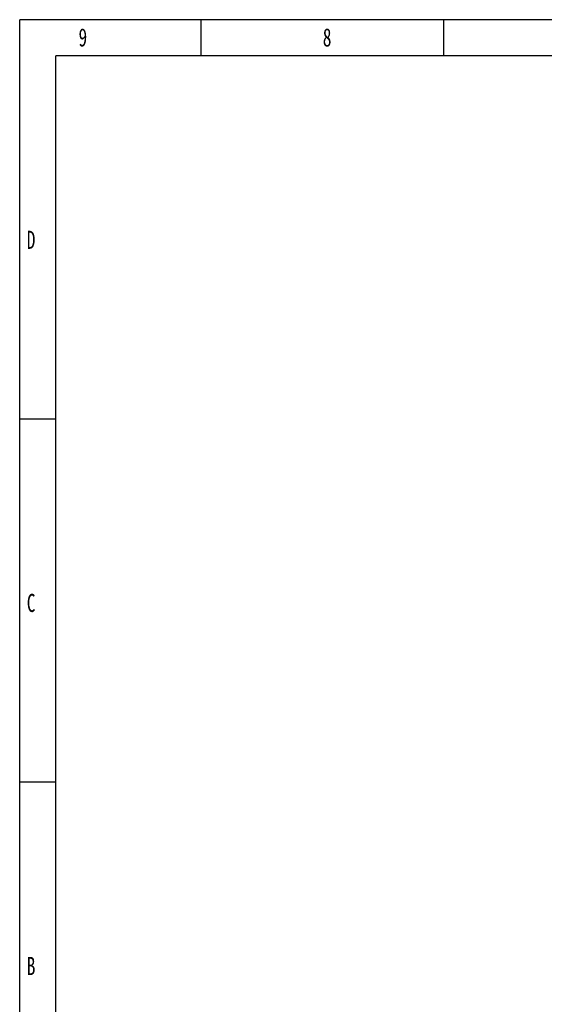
# Model space of a CAD drawing. Header units: millimetres. Extents: x 839 to 3016, y -619 to 920.
# Tile 2 of 13: x 839 to 1368, y -74 to 920. Entities that reach past the tile are written whole.
import ezdxf

# ---------------------------------------------------------------- set-up
doc = ezdxf.new("R2010")
doc.units = ezdxf.units.MM
doc.styles.add('样式 1', font='SimSun.ttf', dxfattribs={"width": 0.7, "height": 2.5})

# ---------------------------------------------------------------- blocks, each defined once
blk = doc.blocks.new('1')
at = {"lineweight": -3}
for p, q in [((4823.7, 1698.1), (2556.4, 1698.1)), ((2556.4, 95), (2556.4, 1698.1)), ((2747.2, 1660), (2747.2, 1698.1)), ((3002, 1660), (3002, 1698.1)), ((4785.5, 1660), (2594.5, 1660)), ((2594.5, 133.2), (2594.5, 1660)), ((2594.5, 1278.3), (2556.4, 1278.3)), ((2594.5, 896.6), (2556.4, 896.6))]:
    blk.add_line(p, q, dxfattribs=at)
at = {"lineweight": -3, "attachment_point": 1, "style": '样式 1'}
for s, insert, char_height, width in [('9', (2618.2, 1689.1), 19.1, 9.969), ('8', (2874.9, 1689.1), 19.1, 9.306), ('{\\fSimSun|b0|i0|c134|p2;D}', (2563.8, 1476.3), 19.085, 9.189), ('{\\fSimSun|b0|i0|c134|p2;C}', (2563.8, 1094.6), 19.085, 9.189), ('{\\fSimSun|b0|i0|c134|p2;B}', (2563.8, 712.9), 19.085, 9.189)]:
    blk.add_mtext(s, dxfattribs=dict(at, insert=insert, char_height=char_height, width=width))

msp = doc.modelspace()

# ---------------------------------------------------------------- block references
at = {"lineweight": 18, "xscale": 0.9600000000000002, "yscale": 0.9600000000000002, "zscale": 0.9600000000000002}
msp.add_blockref('1', (-1615.149, -710.272), dxfattribs=at)

doc.saveas('drawing.dxf')
